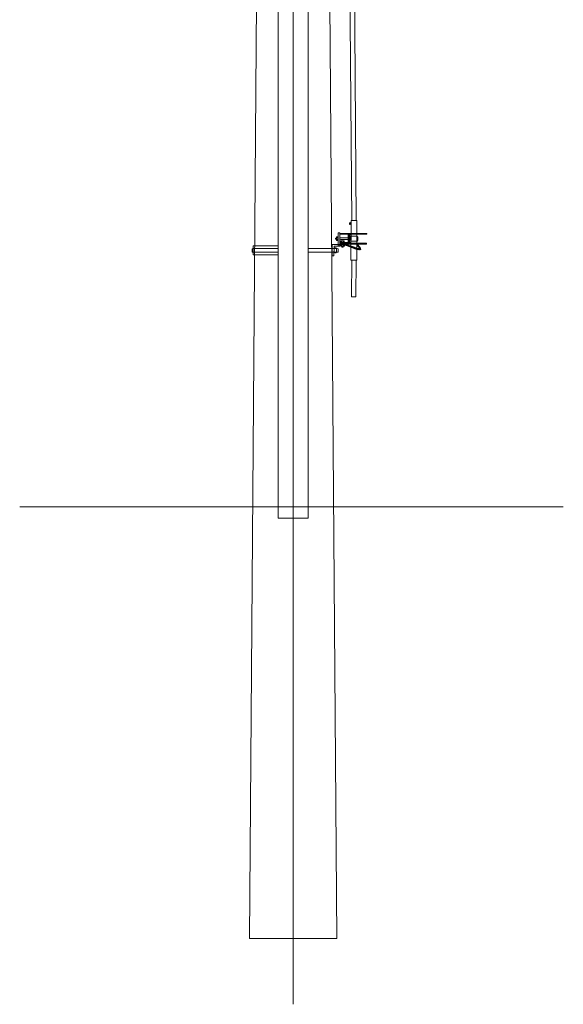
# Model space of a CAD drawing. Header units: millimetres. Extents: x -2674 to -2203, y -551 to -52.
# Tile 7 of 138: x -2305 to -2276, y -196 to -143. Entities that reach past the tile are written whole.
import ezdxf
from ezdxf.lldxf.tags import DXFTag

# ---------------------------------------------------------------- set-up
doc = ezdxf.new("R2010")
doc.units = ezdxf.units.MM
doc.linetypes.add('New Line3', pattern=[1.5, 1, -0.5])
doc.layers.add('layer 1', color=7, linetype='Continuous')
tags = doc.linetypes.add('New Line2', pattern=[28.3, 19, -3.1, 3.1, -3.1]).pattern_tags.tags
tags[10:11] = [DXFTag(74, 4), DXFTag(75, 0), DXFTag(340, '0'), DXFTag(46, 1.0), DXFTag(50, 0.0), DXFTag(44, 0.0), DXFTag(45, 0.0)]
tags[8:9] = [DXFTag(74, 4), DXFTag(75, 0), DXFTag(340, '0'), DXFTag(46, 1.0), DXFTag(50, 0.0), DXFTag(44, 0.0), DXFTag(45, 0.0)]
tags[6:7] = [DXFTag(74, 4), DXFTag(75, 0), DXFTag(340, '0'), DXFTag(46, 1.0), DXFTag(50, 0.0), DXFTag(44, 0.0), DXFTag(45, 0.0)]
tags[4:5] = [DXFTag(74, 4), DXFTag(75, 0), DXFTag(340, '0'), DXFTag(46, 1.0), DXFTag(50, 0.0), DXFTag(44, 0.0), DXFTag(45, 0.0)]
tags = doc.linetypes.add('New Line35', pattern=[1, 0.5, -0.5]).pattern_tags.tags
tags[6:7] = [DXFTag(74, 4), DXFTag(75, 0), DXFTag(340, '0'), DXFTag(46, 1.0), DXFTag(50, 0.0), DXFTag(44, 0.0), DXFTag(45, 0.0)]
tags[4:5] = [DXFTag(74, 4), DXFTag(75, 0), DXFTag(340, '0'), DXFTag(46, 1.0), DXFTag(50, 0.0), DXFTag(44, 0.0), DXFTag(45, 0.0)]
tags = doc.linetypes.add('New Line36', pattern=[1, 0.5, -0.5]).pattern_tags.tags
tags[6:7] = [DXFTag(74, 4), DXFTag(75, 0), DXFTag(340, '0'), DXFTag(46, 1.0), DXFTag(50, 0.0), DXFTag(44, 0.0), DXFTag(45, 0.0)]
tags[4:5] = [DXFTag(74, 4), DXFTag(75, 0), DXFTag(340, '0'), DXFTag(46, 1.0), DXFTag(50, 0.0), DXFTag(44, 0.0), DXFTag(45, 0.0)]
tags = doc.linetypes.add('New Line4', pattern=[28.3, 19, -3.1, 3.1, -3.1]).pattern_tags.tags
tags[10:11] = [DXFTag(74, 4), DXFTag(75, 0), DXFTag(340, '0'), DXFTag(46, 1.0), DXFTag(50, 0.0), DXFTag(44, 0.0), DXFTag(45, 0.0)]
tags[8:9] = [DXFTag(74, 4), DXFTag(75, 0), DXFTag(340, '0'), DXFTag(46, 1.0), DXFTag(50, 0.0), DXFTag(44, 0.0), DXFTag(45, 0.0)]
tags[6:7] = [DXFTag(74, 4), DXFTag(75, 0), DXFTag(340, '0'), DXFTag(46, 1.0), DXFTag(50, 0.0), DXFTag(44, 0.0), DXFTag(45, 0.0)]
tags[4:5] = [DXFTag(74, 4), DXFTag(75, 0), DXFTag(340, '0'), DXFTag(46, 1.0), DXFTag(50, 0.0), DXFTag(44, 0.0), DXFTag(45, 0.0)]
tags = doc.linetypes.add('New Line5', pattern=[28.3, 19, -3.1, 3.1, -3.1]).pattern_tags.tags
tags[10:11] = [DXFTag(74, 4), DXFTag(75, 0), DXFTag(340, '0'), DXFTag(46, 1.0), DXFTag(50, 0.0), DXFTag(44, 0.0), DXFTag(45, 0.0)]
tags[8:9] = [DXFTag(74, 4), DXFTag(75, 0), DXFTag(340, '0'), DXFTag(46, 1.0), DXFTag(50, 0.0), DXFTag(44, 0.0), DXFTag(45, 0.0)]
tags[6:7] = [DXFTag(74, 4), DXFTag(75, 0), DXFTag(340, '0'), DXFTag(46, 1.0), DXFTag(50, 0.0), DXFTag(44, 0.0), DXFTag(45, 0.0)]
tags[4:5] = [DXFTag(74, 4), DXFTag(75, 0), DXFTag(340, '0'), DXFTag(46, 1.0), DXFTag(50, 0.0), DXFTag(44, 0.0), DXFTag(45, 0.0)]

msp = doc.modelspace()

# ---------------------------------------------------------------- linework, layer by layer
at = {"layer": 'layer 1', "lineweight": 9}
msp.add_lwpolyline([(-2292.524, -155.642), (-2291.202, -155.642), (-2291.202, -155.158), (-2292.524, -155.158), (-2292.524, -155.642)], close=True, dxfattribs=at)
at = {"layer": 'layer 1', "linetype": 'New Line2', "lineweight": 9}
msp.add_open_spline([(-2290.401, -53.551), (-2290.401, -53.551), (-2290.401, -195.551), (-2290.401, -195.551)], degree=3, dxfattribs=at)
at = {"layer": 'layer 1', "linetype": 'New Line3', "lineweight": 9}
msp.add_open_spline([(-2294.876, -104.851), (-2294.876, -104.985), (-2294.876, -105.118), (-2294.876, -105.251), (-2294.876, -105.251), (-2294.876, -109.518), (-2291.466, -112.854), (-2291.466, -117.12), (-2291.466, -117.12), (-2291.466, -117.126), (-2291.466, -117.131), (-2291.466, -117.136), (-2291.466, -117.136), (-2291.466, -122.265), (-2291.466, -127.392), (-2291.466, -132.52), (-2291.466, -132.52), (-2291.466, -132.526), (-2291.466, -132.531), (-2291.466, -132.536), (-2291.466, -132.536), (-2291.466, -134.95), (-2290.401, -137.249), (-2290.401, -139.663), (-2290.401, -139.663), (-2290.401, -149.663), (-2290.401, -159.663), (-2290.401, -169.663)], degree=3, knots=[0, 0, 0, 0, 0.125, 0.125, 0.125, 0.125, 0.25, 0.25, 0.25, 0.25, 0.375, 0.375, 0.375, 0.375, 0.5, 0.5, 0.5, 0.5, 0.625, 0.625, 0.625, 0.625, 0.75, 0.75, 0.75, 0.75, 1, 1, 1, 1], dxfattribs=at)
at = {"layer": 'layer 1', "linetype": 'New Line4', "lineweight": 9}
msp.add_open_spline([(-2286.176, -104.851), (-2286.176, -104.985), (-2286.176, -105.118), (-2286.176, -105.251), (-2286.176, -105.251), (-2286.176, -109.598), (-2290.396, -112.774), (-2290.396, -117.121), (-2290.396, -117.121), (-2290.396, -117.126), (-2290.396, -117.131), (-2290.396, -117.137), (-2290.396, -117.137), (-2290.396, -122.265), (-2290.396, -127.392), (-2290.396, -132.521), (-2290.396, -132.521), (-2290.396, -132.526), (-2290.396, -132.531), (-2290.396, -132.537), (-2290.396, -132.537), (-2290.396, -134.924), (-2290.401, -137.275), (-2290.401, -139.663), (-2290.401, -139.663), (-2290.401, -149.663), (-2290.401, -159.663), (-2290.401, -169.663)], degree=3, knots=[0, 0, 0, 0, 0.125, 0.125, 0.125, 0.125, 0.25, 0.25, 0.25, 0.25, 0.375, 0.375, 0.375, 0.375, 0.5, 0.5, 0.5, 0.5, 0.625, 0.625, 0.625, 0.625, 0.75, 0.75, 0.75, 0.75, 1, 1, 1, 1], dxfattribs=at)
at = {"layer": 'layer 1', "linetype": 'New Line5', "lineweight": 9}
msp.add_open_spline([(-2281.676, -104.851), (-2281.676, -104.985), (-2281.676, -105.118), (-2281.676, -105.251), (-2281.676, -105.251), (-2281.676, -110.092), (-2289.336, -112.28), (-2289.336, -117.12), (-2289.336, -117.12), (-2289.336, -117.126), (-2289.336, -117.131), (-2289.336, -117.136), (-2289.336, -117.136), (-2289.336, -122.265), (-2289.336, -127.392), (-2289.336, -132.52), (-2289.336, -132.52), (-2289.336, -132.526), (-2289.336, -132.531), (-2289.336, -132.536), (-2289.336, -132.536), (-2289.336, -134.95), (-2290.401, -137.249), (-2290.401, -139.663), (-2290.401, -139.663), (-2290.401, -149.663), (-2290.401, -159.663), (-2290.401, -169.663)], degree=3, knots=[0, 0, 0, 0, 0.125, 0.125, 0.125, 0.125, 0.25, 0.25, 0.25, 0.25, 0.375, 0.375, 0.375, 0.375, 0.5, 0.5, 0.5, 0.5, 0.625, 0.625, 0.625, 0.625, 0.75, 0.75, 0.75, 0.75, 1, 1, 1, 1], dxfattribs=at)
at = {"layer": 'layer 1', "lineweight": 9}
for points in [[(-2287.031, -153.811), (-2287.031, -153.811), (-2287.316, -113.19), (-2287.316, -113.19)], [(-2287.612, -113.513), (-2287.612, -113.513), (-2287.262, -153.811), (-2287.262, -153.811)], [(-2292.282, -132.651), (-2292.282, -132.651), (-2292.726, -192.051), (-2292.726, -192.051)], [(-2288.076, -192.051), (-2288.076, -192.051), (-2288.52, -132.651), (-2288.52, -132.651)], [(-2291.201, -139.663), (-2291.201, -139.663), (-2291.201, -169.663), (-2291.201, -169.663)], [(-2289.601, -169.663), (-2289.601, -169.663), (-2289.601, -139.663), (-2289.601, -139.663)], [(-2287.393, -153.947), (-2287.393, -153.947), (-2287.371, -153.947), (-2287.371, -153.947)], [(-2287.393, -153.993), (-2287.393, -153.993), (-2287.371, -153.994), (-2287.371, -153.994)], [(-2287.337, -154.006), (-2287.337, -154.006), (-2287.31, -154.006), (-2287.31, -154.006)], [(-2287.336, -153.94), (-2287.336, -153.94), (-2287.31, -153.94), (-2287.31, -153.94)], [(-2287.915, -154.546), (-2287.915, -154.546), (-2287.917, -154.975), (-2287.917, -154.975)], [(-2287.909, -154.544), (-2287.909, -154.544), (-2287.887, -154.544), (-2287.887, -154.544)], [(-2287.423, -154.662), (-2287.423, -154.662), (-2287.31, -154.662), (-2287.31, -154.662)], [(-2288.013, -154.828), (-2288.013, -154.828), (-2288.093, -154.828), (-2288.093, -154.828)], [(-2288.011, -154.727), (-2288.011, -154.727), (-2288.086, -154.727), (-2288.086, -154.727)], [(-2287.916, -154.97), (-2287.916, -154.97), (-2287.887, -154.971), (-2287.887, -154.971)], [(-2287.842, -155.066), (-2287.842, -155.066), (-2287.842, -155.107), (-2287.842, -155.107)], [(-2287.836, -155.097), (-2287.836, -155.097), (-2287.808, -155.065), (-2287.808, -155.065)], [(-2287.817, -155.106), (-2287.817, -155.106), (-2287.818, -155.186), (-2287.818, -155.186)], [(-2287.816, -154.893), (-2287.816, -154.893), (-2287.817, -154.97), (-2287.817, -154.97)], [(-2287.809, -155.099), (-2287.809, -155.099), (-2287.774, -155.062), (-2287.774, -155.062)], [(-2287.79, -155.103), (-2287.79, -155.103), (-2287.758, -155.062), (-2287.758, -155.062)], [(-2287.765, -155.103), (-2287.765, -155.103), (-2287.737, -155.063), (-2287.737, -155.063)], [(-2287.742, -155.099), (-2287.742, -155.099), (-2287.711, -155.061), (-2287.711, -155.061)], [(-2287.728, -155.103), (-2287.728, -155.103), (-2287.7, -155.063), (-2287.7, -155.063)], [(-2287.718, -155.103), (-2287.718, -155.103), (-2287.718, -155.179), (-2287.718, -155.179)], [(-2287.717, -154.893), (-2287.717, -154.893), (-2287.717, -154.97), (-2287.717, -154.97)], [(-2287.703, -155.103), (-2287.703, -155.103), (-2287.678, -155.062), (-2287.678, -155.062)], [(-2287.697, -155.103), (-2287.697, -155.103), (-2287.645, -155.066), (-2287.645, -155.066)], [(-2287.69, -155.108), (-2287.307, -155.205), (-2286.398, -155.686), (-2286.98, -155.071)], [(-2287.677, -155.064), (-2287.316, -155.125), (-2286.556, -155.532), (-2286.997, -155.138)], [(-2287.67, -155.11), (-2287.67, -155.11), (-2287.622, -155.072), (-2287.622, -155.072)], [(-2287.643, -155.118), (-2287.643, -155.118), (-2287.593, -155.081), (-2287.593, -155.081)], [(-2287.622, -155.129), (-2287.622, -155.129), (-2287.565, -155.088), (-2287.565, -155.088)], [(-2287.595, -155.129), (-2287.595, -155.129), (-2287.548, -155.091), (-2287.548, -155.091)], [(-2287.572, -155.137), (-2287.572, -155.137), (-2287.521, -155.098), (-2287.521, -155.098)], [(-2287.556, -155.148), (-2287.556, -155.148), (-2287.502, -155.107), (-2287.502, -155.107)], [(-2287.533, -155.154), (-2287.533, -155.154), (-2287.477, -155.116), (-2287.477, -155.116)], [(-2287.512, -155.162), (-2287.512, -155.162), (-2287.457, -155.124), (-2287.457, -155.124)], [(-2287.487, -155.169), (-2287.487, -155.169), (-2287.437, -155.13), (-2287.437, -155.13)], [(-2287.462, -155.181), (-2287.462, -155.181), (-2287.414, -155.141), (-2287.414, -155.141)], [(-2287.435, -155.194), (-2287.435, -155.194), (-2287.388, -155.147), (-2287.388, -155.147)], [(-2287.354, -154.713), (-2287.354, -154.713), (-2287.43, -154.713), (-2287.43, -154.713)], [(-2287.354, -154.814), (-2287.354, -154.814), (-2287.43, -154.814), (-2287.43, -154.814)], [(-2287.423, -154.853), (-2287.423, -154.853), (-2287.313, -154.853), (-2287.313, -154.853)], [(-2287.408, -155.2), (-2287.408, -155.2), (-2287.368, -155.154), (-2287.368, -155.154)], [(-2287.392, -155.209), (-2287.392, -155.209), (-2287.352, -155.161), (-2287.352, -155.161)], [(-2287.373, -155.215), (-2287.373, -155.215), (-2287.334, -155.168), (-2287.334, -155.168)], [(-2287.348, -155.223), (-2287.348, -155.223), (-2287.314, -155.175), (-2287.314, -155.175)], [(-2287.327, -155.232), (-2287.327, -155.232), (-2287.294, -155.181), (-2287.294, -155.181)], [(-2287.311, -155.242), (-2287.311, -155.242), (-2287.276, -155.189), (-2287.276, -155.189)], [(-2287.292, -155.246), (-2287.292, -155.246), (-2287.26, -155.199), (-2287.26, -155.199)], [(-2287.278, -155.255), (-2287.278, -155.255), (-2287.241, -155.205), (-2287.241, -155.205)], [(-2287.255, -155.263), (-2287.255, -155.263), (-2287.214, -155.21), (-2287.214, -155.21)], [(-2286.997, -155.102), (-2286.997, -155.102), (-2286.931, -155.122), (-2286.931, -155.122)], [(-2286.992, -155.122), (-2286.992, -155.122), (-2286.905, -155.155), (-2286.905, -155.155)], [(-2286.976, -155.152), (-2286.976, -155.152), (-2286.882, -155.187), (-2286.882, -155.187)], [(-2286.932, -155.194), (-2286.932, -155.194), (-2286.849, -155.221), (-2286.849, -155.221)], [(-2286.909, -155.213), (-2286.909, -155.213), (-2286.835, -155.239), (-2286.835, -155.239)], [(-2287.234, -155.272), (-2287.234, -155.272), (-2287.197, -155.216), (-2287.197, -155.216)], [(-2287.219, -155.278), (-2287.219, -155.278), (-2287.185, -155.225), (-2287.185, -155.225)], [(-2287.205, -155.284), (-2287.205, -155.284), (-2287.17, -155.226), (-2287.17, -155.226)], [(-2287.188, -155.289), (-2287.188, -155.289), (-2287.156, -155.227), (-2287.156, -155.227)], [(-2287.174, -155.295), (-2287.174, -155.295), (-2287.139, -155.235), (-2287.139, -155.235)], [(-2287.161, -155.297), (-2287.161, -155.297), (-2287.124, -155.241), (-2287.124, -155.241)], [(-2287.149, -155.301), (-2287.149, -155.301), (-2287.11, -155.247), (-2287.11, -155.247)], [(-2287.136, -155.307), (-2287.136, -155.307), (-2287.093, -155.252), (-2287.093, -155.252)], [(-2287.126, -155.312), (-2287.126, -155.312), (-2287.083, -155.257), (-2287.083, -155.257)], [(-2287.109, -155.32), (-2287.109, -155.32), (-2287.067, -155.266), (-2287.067, -155.266)], [(-2287.091, -155.324), (-2287.091, -155.324), (-2287.051, -155.269), (-2287.051, -155.269)], [(-2287.078, -155.331), (-2287.078, -155.331), (-2287.042, -155.277), (-2287.042, -155.277)], [(-2287.062, -155.335), (-2287.062, -155.335), (-2287.028, -155.277), (-2287.028, -155.277)], [(-2287.047, -155.341), (-2287.047, -155.341), (-2287.016, -155.28), (-2287.016, -155.28)], [(-2287.031, -155.345), (-2287.031, -155.345), (-2287.003, -155.291), (-2287.003, -155.291)], [(-2287.008, -155.349), (-2287.008, -155.349), (-2286.976, -155.294), (-2286.976, -155.294)], [(-2286.995, -155.356), (-2286.995, -155.356), (-2286.961, -155.298), (-2286.961, -155.298)], [(-2286.941, -155.301), (-2286.941, -155.301), (-2286.972, -155.358), (-2286.972, -155.358)], [(-2286.922, -155.307), (-2286.922, -155.307), (-2286.95, -155.365), (-2286.95, -155.365)], [(-2286.906, -155.305), (-2286.906, -155.305), (-2286.934, -155.368), (-2286.934, -155.368)], [(-2286.887, -155.31), (-2286.887, -155.31), (-2286.918, -155.371), (-2286.918, -155.371)], [(-2286.885, -155.305), (-2286.885, -155.305), (-2286.904, -155.376), (-2286.904, -155.376)], [(-2286.891, -155.236), (-2286.891, -155.236), (-2286.829, -155.253), (-2286.829, -155.253)], [(-2286.877, -155.301), (-2286.877, -155.301), (-2286.889, -155.376), (-2286.889, -155.376)], [(-2286.866, -155.291), (-2286.866, -155.291), (-2286.873, -155.376), (-2286.873, -155.376)], [(-2286.872, -155.259), (-2286.872, -155.259), (-2286.819, -155.271), (-2286.819, -155.271)], [(-2286.866, -155.278), (-2286.866, -155.278), (-2286.843, -155.28), (-2286.843, -155.28)], [(-2286.864, -155.284), (-2286.864, -155.284), (-2286.841, -155.381), (-2286.841, -155.381)], [(-2286.841, -155.278), (-2286.841, -155.278), (-2286.815, -155.291), (-2286.815, -155.291)], [(-2275.999, -169.051), (-2275.999, -169.051), (-2304.971, -169.051), (-2304.971, -169.051)], [(-2289.601, -169.663), (-2289.601, -169.663), (-2291.201, -169.663), (-2291.201, -169.663)], [(-2288.076, -192.051), (-2288.076, -192.051), (-2292.726, -192.051), (-2292.726, -192.051)]]:
    msp.add_open_spline(points, degree=3, dxfattribs=at)
for points, knots in [([(-2287.382, -153.926), (-2287.382, -153.926), (-2287.382, -153.926), (-2287.382, -153.926), (-2287.382, -153.926), (-2287.376, -153.926), (-2287.371, -153.931), (-2287.371, -153.937), (-2287.371, -153.937), (-2287.371, -153.937), (-2287.371, -154.003), (-2287.371, -154.003), (-2287.371, -154.003), (-2287.371, -154.009), (-2287.376, -154.014), (-2287.382, -154.014), (-2287.382, -154.014), (-2287.382, -154.014), (-2287.382, -154.014), (-2287.382, -154.014), (-2287.382, -154.014), (-2287.388, -154.014), (-2287.393, -154.009), (-2287.393, -154.003), (-2287.393, -154.003), (-2287.393, -154.003), (-2287.393, -153.937), (-2287.393, -153.937), (-2287.393, -153.937), (-2287.392, -153.931), (-2287.388, -153.926), (-2287.382, -153.926)], [0, 0, 0, 0, 0.111111, 0.111111, 0.111111, 0.111111, 0.222222, 0.222222, 0.222222, 0.222222, 0.333333, 0.333333, 0.333333, 0.333333, 0.444444, 0.444444, 0.444444, 0.444444, 0.555556, 0.555556, 0.555556, 0.555556, 0.666667, 0.666667, 0.666667, 0.666667, 0.777778, 0.777778, 0.777778, 0.777778, 1, 1, 1, 1]), ([(-2287.372, -153.959), (-2287.372, -153.959), (-2287.338, -153.959), (-2287.338, -153.959), (-2287.338, -153.959), (-2287.338, -153.959), (-2287.338, -153.985), (-2287.338, -153.985), (-2287.338, -153.985), (-2287.338, -153.985), (-2287.372, -153.985), (-2287.372, -153.985), (-2287.372, -153.985), (-2287.372, -153.985), (-2287.372, -153.959), (-2287.372, -153.959)], [0, 0, 0, 0, 0.2, 0.2, 0.2, 0.2, 0.4, 0.4, 0.4, 0.4, 0.6, 0.6, 0.6, 0.6, 1, 1, 1, 1]), ([(-2287.327, -153.917), (-2287.327, -153.917), (-2287.318, -153.917), (-2287.318, -153.917), (-2287.318, -153.917), (-2287.313, -153.917), (-2287.309, -153.921), (-2287.309, -153.926), (-2287.309, -153.926), (-2287.309, -153.926), (-2287.31, -154.021), (-2287.31, -154.021), (-2287.31, -154.021), (-2287.31, -154.026), (-2287.314, -154.03), (-2287.319, -154.03), (-2287.319, -154.03), (-2287.319, -154.03), (-2287.328, -154.03), (-2287.328, -154.03), (-2287.328, -154.03), (-2287.333, -154.03), (-2287.337, -154.026), (-2287.337, -154.021), (-2287.337, -154.021), (-2287.337, -154.021), (-2287.336, -153.926), (-2287.336, -153.926), (-2287.336, -153.926), (-2287.336, -153.921), (-2287.332, -153.917), (-2287.327, -153.917)], [0, 0, 0, 0, 0.111111, 0.111111, 0.111111, 0.111111, 0.222222, 0.222222, 0.222222, 0.222222, 0.333333, 0.333333, 0.333333, 0.333333, 0.444444, 0.444444, 0.444444, 0.444444, 0.555556, 0.555556, 0.555556, 0.555556, 0.666667, 0.666667, 0.666667, 0.666667, 0.777778, 0.777778, 0.777778, 0.777778, 1, 1, 1, 1]), ([(-2287.311, -153.808), (-2287.311, -153.808), (-2286.995, -153.808), (-2286.995, -153.808), (-2286.995, -153.808), (-2286.995, -153.808), (-2287.004, -155.92), (-2287.004, -155.92), (-2287.004, -155.92), (-2287.004, -155.92), (-2287.32, -155.92), (-2287.32, -155.92), (-2287.32, -155.92), (-2287.32, -155.92), (-2287.311, -153.808), (-2287.311, -153.808)], [0, 0, 0, 0, 0.2, 0.2, 0.2, 0.2, 0.4, 0.4, 0.4, 0.4, 0.6, 0.6, 0.6, 0.6, 1, 1, 1, 1]), ([(-2288.011, -154.848), (-2288.011, -154.848), (-2288.011, -154.697), (-2288.011, -154.697), (-2288.011, -154.697), (-2288.011, -154.686), (-2288.022, -154.678), (-2288.035, -154.678), (-2288.035, -154.678), (-2288.035, -154.678), (-2288.066, -154.678), (-2288.066, -154.678), (-2288.066, -154.678), (-2288.079, -154.678), (-2288.09, -154.686), (-2288.09, -154.697), (-2288.09, -154.697), (-2288.09, -154.697), (-2288.091, -154.848), (-2288.091, -154.848), (-2288.091, -154.848), (-2288.091, -154.859), (-2288.08, -154.868), (-2288.067, -154.868), (-2288.067, -154.868), (-2288.067, -154.868), (-2288.036, -154.868), (-2288.036, -154.868), (-2288.036, -154.868), (-2288.022, -154.868), (-2288.011, -154.859), (-2288.011, -154.848)], [0, 0, 0, 0, 0.111111, 0.111111, 0.111111, 0.111111, 0.222222, 0.222222, 0.222222, 0.222222, 0.333333, 0.333333, 0.333333, 0.333333, 0.444444, 0.444444, 0.444444, 0.444444, 0.555556, 0.555556, 0.555556, 0.555556, 0.666667, 0.666667, 0.666667, 0.666667, 0.777778, 0.777778, 0.777778, 0.777778, 1, 1, 1, 1]), ([(-2287.91, -154.466), (-2287.91, -154.466), (-2287.995, -154.466), (-2287.995, -154.466), (-2287.995, -154.466), (-2287.995, -154.466), (-2287.998, -155.149), (-2287.998, -155.149), (-2287.998, -155.149), (-2287.998, -155.149), (-2287.913, -155.149), (-2287.913, -155.149), (-2287.913, -155.149), (-2287.913, -155.149), (-2287.91, -154.466), (-2287.91, -154.466)], [0, 0, 0, 0, 0.2, 0.2, 0.2, 0.2, 0.4, 0.4, 0.4, 0.4, 0.6, 0.6, 0.6, 0.6, 1, 1, 1, 1]), ([(-2287.889, -154.498), (-2287.889, -154.498), (-2287.446, -154.498), (-2287.446, -154.498), (-2287.446, -154.498), (-2287.436, -154.498), (-2287.427, -154.509), (-2287.427, -154.524), (-2287.427, -154.524), (-2287.427, -154.524), (-2287.429, -154.993), (-2287.429, -154.993), (-2287.429, -154.993), (-2287.429, -155.008), (-2287.438, -155.019), (-2287.449, -155.019), (-2287.449, -155.019), (-2287.449, -155.019), (-2287.891, -155.019), (-2287.891, -155.019), (-2287.891, -155.019), (-2287.902, -155.019), (-2287.91, -155.008), (-2287.91, -154.993), (-2287.91, -154.993), (-2287.91, -154.993), (-2287.908, -154.524), (-2287.908, -154.524), (-2287.908, -154.524), (-2287.908, -154.509), (-2287.9, -154.498), (-2287.889, -154.498)], [0, 0, 0, 0, 0.111111, 0.111111, 0.111111, 0.111111, 0.222222, 0.222222, 0.222222, 0.222222, 0.333333, 0.333333, 0.333333, 0.333333, 0.444444, 0.444444, 0.444444, 0.444444, 0.555556, 0.555556, 0.555556, 0.555556, 0.666667, 0.666667, 0.666667, 0.666667, 0.777778, 0.777778, 0.777778, 0.777778, 1, 1, 1, 1]), ([(-2287.887, -154.544), (-2287.887, -154.544), (-2287.481, -154.544), (-2287.481, -154.544), (-2287.481, -154.544), (-2287.47, -154.544), (-2287.461, -154.556), (-2287.461, -154.57), (-2287.461, -154.57), (-2287.461, -154.57), (-2287.463, -154.951), (-2287.463, -154.951), (-2287.463, -154.951), (-2287.463, -154.965), (-2287.472, -154.976), (-2287.483, -154.976), (-2287.483, -154.976), (-2287.483, -154.976), (-2287.889, -154.976), (-2287.889, -154.976), (-2287.889, -154.976), (-2287.899, -154.976), (-2287.908, -154.965), (-2287.908, -154.951), (-2287.908, -154.951), (-2287.908, -154.951), (-2287.907, -154.57), (-2287.907, -154.57), (-2287.907, -154.57), (-2287.907, -154.556), (-2287.898, -154.544), (-2287.887, -154.544)], [0, 0, 0, 0, 0.111111, 0.111111, 0.111111, 0.111111, 0.222222, 0.222222, 0.222222, 0.222222, 0.333333, 0.333333, 0.333333, 0.333333, 0.444444, 0.444444, 0.444444, 0.444444, 0.555556, 0.555556, 0.555556, 0.555556, 0.666667, 0.666667, 0.666667, 0.666667, 0.777778, 0.777778, 0.777778, 0.777778, 1, 1, 1, 1]), ([(-2287.58, -154.498), (-2287.58, -154.498), (-2286.464, -154.498), (-2286.464, -154.498), (-2286.464, -154.498), (-2286.464, -154.498), (-2286.464, -154.545), (-2286.464, -154.545), (-2286.464, -154.545), (-2286.464, -154.545), (-2287.58, -154.545), (-2287.58, -154.545), (-2287.58, -154.545), (-2287.58, -154.545), (-2287.58, -154.498), (-2287.58, -154.498)], [0, 0, 0, 0, 0.2, 0.2, 0.2, 0.2, 0.4, 0.4, 0.4, 0.4, 0.6, 0.6, 0.6, 0.6, 1, 1, 1, 1]), ([(-2287.429, -154.613), (-2287.429, -154.613), (-2287.394, -154.613), (-2287.394, -154.613), (-2287.394, -154.613), (-2287.394, -154.613), (-2287.395, -154.93), (-2287.395, -154.93), (-2287.395, -154.93), (-2287.395, -154.93), (-2287.43, -154.93), (-2287.43, -154.93), (-2287.43, -154.93), (-2287.43, -154.93), (-2287.429, -154.613), (-2287.429, -154.613)], [0, 0, 0, 0, 0.2, 0.2, 0.2, 0.2, 0.4, 0.4, 0.4, 0.4, 0.6, 0.6, 0.6, 0.6, 1, 1, 1, 1]), ([(-2287.352, -154.829), (-2287.352, -154.829), (-2287.351, -154.687), (-2287.351, -154.687), (-2287.351, -154.687), (-2287.351, -154.677), (-2287.362, -154.668), (-2287.375, -154.668), (-2287.375, -154.668), (-2287.375, -154.668), (-2287.404, -154.668), (-2287.404, -154.668), (-2287.404, -154.668), (-2287.417, -154.668), (-2287.428, -154.677), (-2287.428, -154.687), (-2287.428, -154.687), (-2287.428, -154.687), (-2287.428, -154.829), (-2287.428, -154.829), (-2287.428, -154.829), (-2287.428, -154.839), (-2287.418, -154.847), (-2287.405, -154.847), (-2287.405, -154.847), (-2287.405, -154.847), (-2287.375, -154.847), (-2287.375, -154.847), (-2287.375, -154.847), (-2287.363, -154.847), (-2287.352, -154.839), (-2287.352, -154.829)], [0, 0, 0, 0, 0.111111, 0.111111, 0.111111, 0.111111, 0.222222, 0.222222, 0.222222, 0.222222, 0.333333, 0.333333, 0.333333, 0.333333, 0.444444, 0.444444, 0.444444, 0.444444, 0.555556, 0.555556, 0.555556, 0.555556, 0.666667, 0.666667, 0.666667, 0.666667, 0.777778, 0.777778, 0.777778, 0.777778, 1, 1, 1, 1]), ([(-2287.405, -154.584), (-2287.405, -154.584), (-2287.333, -154.584), (-2287.333, -154.584), (-2287.333, -154.584), (-2287.322, -154.584), (-2287.314, -154.593), (-2287.314, -154.604), (-2287.314, -154.604), (-2287.314, -154.604), (-2287.315, -154.94), (-2287.315, -154.94), (-2287.315, -154.94), (-2287.315, -154.951), (-2287.324, -154.96), (-2287.334, -154.96), (-2287.334, -154.96), (-2287.334, -154.96), (-2287.407, -154.96), (-2287.407, -154.96), (-2287.407, -154.96), (-2287.417, -154.96), (-2287.426, -154.951), (-2287.426, -154.94), (-2287.426, -154.94), (-2287.426, -154.94), (-2287.424, -154.604), (-2287.424, -154.604), (-2287.424, -154.604), (-2287.424, -154.593), (-2287.416, -154.584), (-2287.405, -154.584)], [0, 0, 0, 0, 0.111111, 0.111111, 0.111111, 0.111111, 0.222222, 0.222222, 0.222222, 0.222222, 0.333333, 0.333333, 0.333333, 0.333333, 0.444444, 0.444444, 0.444444, 0.444444, 0.555556, 0.555556, 0.555556, 0.555556, 0.666667, 0.666667, 0.666667, 0.666667, 0.777778, 0.777778, 0.777778, 0.777778, 1, 1, 1, 1]), ([(-2286.998, -154.637), (-2286.998, -154.637), (-2286.981, -154.637), (-2286.981, -154.637), (-2286.981, -154.637), (-2286.981, -154.637), (-2286.983, -154.922), (-2286.983, -154.922), (-2286.983, -154.922), (-2286.983, -154.922), (-2287, -154.922), (-2287, -154.922), (-2287, -154.922), (-2287, -154.922), (-2286.998, -154.637), (-2286.998, -154.637)], [0, 0, 0, 0, 0.2, 0.2, 0.2, 0.2, 0.4, 0.4, 0.4, 0.4, 0.6, 0.6, 0.6, 0.6, 1, 1, 1, 1]), ([(-2286.98, -154.653), (-2286.98, -154.653), (-2286.961, -154.653), (-2286.961, -154.653), (-2286.961, -154.653), (-2286.961, -154.653), (-2286.962, -154.905), (-2286.962, -154.905), (-2286.962, -154.905), (-2286.962, -154.905), (-2286.981, -154.905), (-2286.981, -154.905), (-2286.981, -154.905), (-2286.981, -154.905), (-2286.98, -154.653), (-2286.98, -154.653)], [0, 0, 0, 0, 0.2, 0.2, 0.2, 0.2, 0.4, 0.4, 0.4, 0.4, 0.6, 0.6, 0.6, 0.6, 1, 1, 1, 1]), ([(-2286.963, -154.681), (-2286.963, -154.681), (-2286.944, -154.681), (-2286.944, -154.681), (-2286.944, -154.681), (-2286.944, -154.681), (-2286.945, -154.871), (-2286.945, -154.871), (-2286.945, -154.871), (-2286.945, -154.871), (-2286.964, -154.871), (-2286.964, -154.871), (-2286.964, -154.871), (-2286.964, -154.871), (-2286.963, -154.681), (-2286.963, -154.681)], [0, 0, 0, 0, 0.2, 0.2, 0.2, 0.2, 0.4, 0.4, 0.4, 0.4, 0.6, 0.6, 0.6, 0.6, 1, 1, 1, 1]), ([(-2288.315, -155.094), (-2288.315, -155.094), (-2288.318, -155.691), (-2288.318, -155.691), (-2288.318, -155.691), (-2288.318, -155.691), (-2288.224, -155.691), (-2288.224, -155.691), (-2288.224, -155.691), (-2288.224, -155.691), (-2288.219, -155.173), (-2288.219, -155.173), (-2288.219, -155.173), (-2288.219, -155.173), (-2287.918, -155.171), (-2287.918, -155.171), (-2287.918, -155.171), (-2287.918, -155.171), (-2287.918, -155.087), (-2287.918, -155.087), (-2287.918, -155.087), (-2287.918, -155.087), (-2288.315, -155.094), (-2288.315, -155.094)], [0, 0, 0, 0, 0.142857, 0.142857, 0.142857, 0.142857, 0.285714, 0.285714, 0.285714, 0.285714, 0.428571, 0.428571, 0.428571, 0.428571, 0.571429, 0.571429, 0.571429, 0.571429, 0.714286, 0.714286, 0.714286, 0.714286, 1, 1, 1, 1]), ([(-2288.09, -154.801), (-2288.09, -154.801), (-2288.09, -154.752), (-2288.09, -154.752), (-2288.09, -154.752), (-2288.09, -154.749), (-2288.093, -154.747), (-2288.096, -154.747), (-2288.096, -154.747), (-2288.096, -154.747), (-2288.13, -154.747), (-2288.13, -154.747), (-2288.13, -154.747), (-2288.133, -154.747), (-2288.136, -154.749), (-2288.136, -154.752), (-2288.136, -154.752), (-2288.136, -154.752), (-2288.137, -154.801), (-2288.137, -154.801), (-2288.137, -154.801), (-2288.137, -154.804), (-2288.134, -154.807), (-2288.13, -154.807), (-2288.13, -154.807), (-2288.13, -154.807), (-2288.097, -154.807), (-2288.097, -154.807), (-2288.097, -154.807), (-2288.093, -154.807), (-2288.09, -154.804), (-2288.09, -154.801)], [0, 0, 0, 0, 0.111111, 0.111111, 0.111111, 0.111111, 0.222222, 0.222222, 0.222222, 0.222222, 0.333333, 0.333333, 0.333333, 0.333333, 0.444444, 0.444444, 0.444444, 0.444444, 0.555556, 0.555556, 0.555556, 0.555556, 0.666667, 0.666667, 0.666667, 0.666667, 0.777778, 0.777778, 0.777778, 0.777778, 1, 1, 1, 1]), ([(-2287.437, -154.806), (-2287.437, -154.806), (-2287.437, -154.737), (-2287.437, -154.737), (-2287.437, -154.737), (-2287.437, -154.733), (-2287.466, -154.729), (-2287.502, -154.729), (-2287.502, -154.729), (-2287.502, -154.729), (-2287.85, -154.729), (-2287.85, -154.729), (-2287.85, -154.729), (-2287.886, -154.729), (-2287.915, -154.733), (-2287.915, -154.737), (-2287.915, -154.737), (-2287.915, -154.737), (-2287.915, -154.806), (-2287.915, -154.806), (-2287.915, -154.806), (-2287.915, -154.81), (-2287.886, -154.813), (-2287.85, -154.813), (-2287.85, -154.813), (-2287.85, -154.813), (-2287.502, -154.813), (-2287.502, -154.813), (-2287.502, -154.813), (-2287.467, -154.813), (-2287.437, -154.81), (-2287.437, -154.806)], [0, 0, 0, 0, 0.111111, 0.111111, 0.111111, 0.111111, 0.222222, 0.222222, 0.222222, 0.222222, 0.333333, 0.333333, 0.333333, 0.333333, 0.444444, 0.444444, 0.444444, 0.444444, 0.555556, 0.555556, 0.555556, 0.555556, 0.666667, 0.666667, 0.666667, 0.666667, 0.777778, 0.777778, 0.777778, 0.777778, 1, 1, 1, 1]), ([(-2287.898, -155.021), (-2287.898, -155.021), (-2286.488, -155.021), (-2286.488, -155.021), (-2286.488, -155.021), (-2286.488, -155.021), (-2286.488, -155.069), (-2286.488, -155.069), (-2286.488, -155.069), (-2286.488, -155.069), (-2287.898, -155.069), (-2287.898, -155.069), (-2287.898, -155.069), (-2287.898, -155.069), (-2287.898, -155.021), (-2287.898, -155.021)], [0, 0, 0, 0, 0.2, 0.2, 0.2, 0.2, 0.4, 0.4, 0.4, 0.4, 0.6, 0.6, 0.6, 0.6, 1, 1, 1, 1]), ([(-2287.838, -155.103), (-2287.838, -155.103), (-2287.688, -155.103), (-2287.688, -155.103), (-2287.688, -155.103), (-2287.678, -155.103), (-2287.669, -155.114), (-2287.669, -155.128), (-2287.669, -155.128), (-2287.669, -155.128), (-2287.669, -155.159), (-2287.669, -155.159), (-2287.669, -155.159), (-2287.669, -155.173), (-2287.678, -155.184), (-2287.688, -155.184), (-2287.688, -155.184), (-2287.688, -155.184), (-2287.838, -155.184), (-2287.838, -155.184), (-2287.838, -155.184), (-2287.849, -155.184), (-2287.857, -155.173), (-2287.857, -155.159), (-2287.857, -155.159), (-2287.857, -155.159), (-2287.857, -155.128), (-2287.857, -155.128), (-2287.857, -155.128), (-2287.857, -155.114), (-2287.848, -155.103), (-2287.838, -155.103)], [0, 0, 0, 0, 0.111111, 0.111111, 0.111111, 0.111111, 0.222222, 0.222222, 0.222222, 0.222222, 0.333333, 0.333333, 0.333333, 0.333333, 0.444444, 0.444444, 0.444444, 0.444444, 0.555556, 0.555556, 0.555556, 0.555556, 0.666667, 0.666667, 0.666667, 0.666667, 0.777778, 0.777778, 0.777778, 0.777778, 1, 1, 1, 1]), ([(-2287.832, -154.891), (-2287.832, -154.891), (-2287.691, -154.891), (-2287.691, -154.891), (-2287.691, -154.891), (-2287.681, -154.891), (-2287.673, -154.902), (-2287.673, -154.915), (-2287.673, -154.915), (-2287.673, -154.915), (-2287.673, -154.945), (-2287.673, -154.945), (-2287.673, -154.945), (-2287.673, -154.958), (-2287.681, -154.968), (-2287.691, -154.968), (-2287.691, -154.968), (-2287.691, -154.968), (-2287.832, -154.968), (-2287.832, -154.968), (-2287.832, -154.968), (-2287.842, -154.968), (-2287.85, -154.958), (-2287.85, -154.945), (-2287.85, -154.945), (-2287.85, -154.945), (-2287.85, -154.915), (-2287.85, -154.915), (-2287.85, -154.915), (-2287.85, -154.902), (-2287.842, -154.891), (-2287.832, -154.891)], [0, 0, 0, 0, 0.111111, 0.111111, 0.111111, 0.111111, 0.222222, 0.222222, 0.222222, 0.222222, 0.333333, 0.333333, 0.333333, 0.333333, 0.444444, 0.444444, 0.444444, 0.444444, 0.555556, 0.555556, 0.555556, 0.555556, 0.666667, 0.666667, 0.666667, 0.666667, 0.777778, 0.777778, 0.777778, 0.777778, 1, 1, 1, 1]), ([(-2287.792, -155.183), (-2287.792, -155.183), (-2287.743, -155.183), (-2287.743, -155.183), (-2287.743, -155.183), (-2287.74, -155.183), (-2287.738, -155.186), (-2287.738, -155.19), (-2287.738, -155.19), (-2287.738, -155.19), (-2287.738, -155.224), (-2287.738, -155.224), (-2287.738, -155.224), (-2287.738, -155.227), (-2287.74, -155.23), (-2287.743, -155.23), (-2287.743, -155.23), (-2287.743, -155.23), (-2287.792, -155.23), (-2287.792, -155.23), (-2287.792, -155.23), (-2287.795, -155.23), (-2287.797, -155.227), (-2287.797, -155.224), (-2287.797, -155.224), (-2287.797, -155.224), (-2287.797, -155.19), (-2287.797, -155.19), (-2287.797, -155.19), (-2287.797, -155.186), (-2287.795, -155.183), (-2287.792, -155.183)], [0, 0, 0, 0, 0.111111, 0.111111, 0.111111, 0.111111, 0.222222, 0.222222, 0.222222, 0.222222, 0.333333, 0.333333, 0.333333, 0.333333, 0.444444, 0.444444, 0.444444, 0.444444, 0.555556, 0.555556, 0.555556, 0.555556, 0.666667, 0.666667, 0.666667, 0.666667, 0.777778, 0.777778, 0.777778, 0.777778, 1, 1, 1, 1]), ([(-2291.202, -155.303), (-2291.202, -155.303), (-2292.536, -155.303), (-2292.536, -155.303), (-2292.536, -155.303), (-2292.564, -155.303), (-2292.588, -155.317), (-2292.588, -155.334), (-2292.588, -155.334), (-2292.588, -155.334), (-2292.588, -155.466), (-2292.588, -155.466), (-2292.588, -155.466), (-2292.588, -155.483), (-2292.565, -155.497), (-2292.536, -155.497), (-2292.536, -155.497), (-2292.536, -155.497), (-2291.203, -155.497), (-2291.203, -155.497)], [0, 0, 0, 0, 0.166667, 0.166667, 0.166667, 0.166667, 0.333333, 0.333333, 0.333333, 0.333333, 0.5, 0.5, 0.5, 0.5, 0.666667, 0.666667, 0.666667, 0.666667, 1, 1, 1, 1]), ([(-2289.602, -155.497), (-2289.602, -155.497), (-2288.043, -155.497), (-2288.043, -155.497), (-2288.043, -155.497), (-2288.015, -155.497), (-2287.992, -155.483), (-2287.992, -155.466), (-2287.992, -155.466), (-2287.992, -155.466), (-2287.992, -155.334), (-2287.992, -155.334), (-2287.992, -155.334), (-2287.992, -155.317), (-2288.015, -155.303), (-2288.043, -155.303), (-2288.043, -155.303), (-2288.043, -155.303), (-2289.601, -155.303), (-2289.601, -155.303)], [0, 0, 0, 0, 0.166667, 0.166667, 0.166667, 0.166667, 0.333333, 0.333333, 0.333333, 0.333333, 0.5, 0.5, 0.5, 0.5, 0.666667, 0.666667, 0.666667, 0.666667, 1, 1, 1, 1]), ([(-2288.215, -155.499), (-2288.215, -155.499), (-2288.215, -155.298), (-2288.215, -155.298), (-2288.215, -155.298), (-2288.214, -155.284), (-2288.197, -155.272), (-2288.177, -155.272), (-2288.177, -155.272), (-2288.177, -155.272), (-2288.129, -155.272), (-2288.129, -155.272), (-2288.129, -155.272), (-2288.108, -155.272), (-2288.091, -155.284), (-2288.091, -155.298), (-2288.091, -155.298), (-2288.091, -155.298), (-2288.092, -155.499), (-2288.092, -155.499), (-2288.092, -155.499), (-2288.092, -155.513), (-2288.109, -155.525), (-2288.13, -155.525), (-2288.13, -155.525), (-2288.13, -155.525), (-2288.178, -155.525), (-2288.178, -155.525), (-2288.178, -155.525), (-2288.199, -155.525), (-2288.215, -155.513), (-2288.215, -155.499)], [0, 0, 0, 0, 0.111111, 0.111111, 0.111111, 0.111111, 0.222222, 0.222222, 0.222222, 0.222222, 0.333333, 0.333333, 0.333333, 0.333333, 0.444444, 0.444444, 0.444444, 0.444444, 0.555556, 0.555556, 0.555556, 0.555556, 0.666667, 0.666667, 0.666667, 0.666667, 0.777778, 0.777778, 0.777778, 0.777778, 1, 1, 1, 1]), ([(-2286.798, -155.312), (-2286.798, -155.312), (-2286.858, -155.293), (-2286.858, -155.293), (-2286.858, -155.293), (-2286.858, -155.293), (-2286.805, -155.359), (-2286.805, -155.359)], [0, 0, 0, 0, 0.333333, 0.333333, 0.333333, 0.333333, 1, 1, 1, 1]), ([(-2287.272, -155.915), (-2287.272, -155.915), (-2287.043, -155.915), (-2287.043, -155.915), (-2287.043, -155.915), (-2287.043, -155.915), (-2287.051, -157.882), (-2287.051, -157.882), (-2287.051, -157.882), (-2287.051, -157.882), (-2287.28, -157.882), (-2287.28, -157.882), (-2287.28, -157.882), (-2287.28, -157.882), (-2287.272, -155.915), (-2287.272, -155.915)], [0, 0, 0, 0, 0.2, 0.2, 0.2, 0.2, 0.4, 0.4, 0.4, 0.4, 0.6, 0.6, 0.6, 0.6, 1, 1, 1, 1])]:
    msp.add_open_spline(points, degree=3, knots=knots, dxfattribs=at)
at = {"layer": 'layer 1', "linetype": 'New Line35', "lineweight": 9}
msp.add_open_spline([(-2287.312, -154.637), (-2287.312, -154.637), (-2286.983, -154.637), (-2286.983, -154.637)], degree=3, dxfattribs=at)
at = {"layer": 'layer 1', "linetype": 'New Line36', "lineweight": 9}
msp.add_open_spline([(-2287.313, -154.912), (-2287.313, -154.912), (-2286.983, -154.912), (-2286.983, -154.912)], degree=3, dxfattribs=at)

doc.saveas('drawing.dxf')
